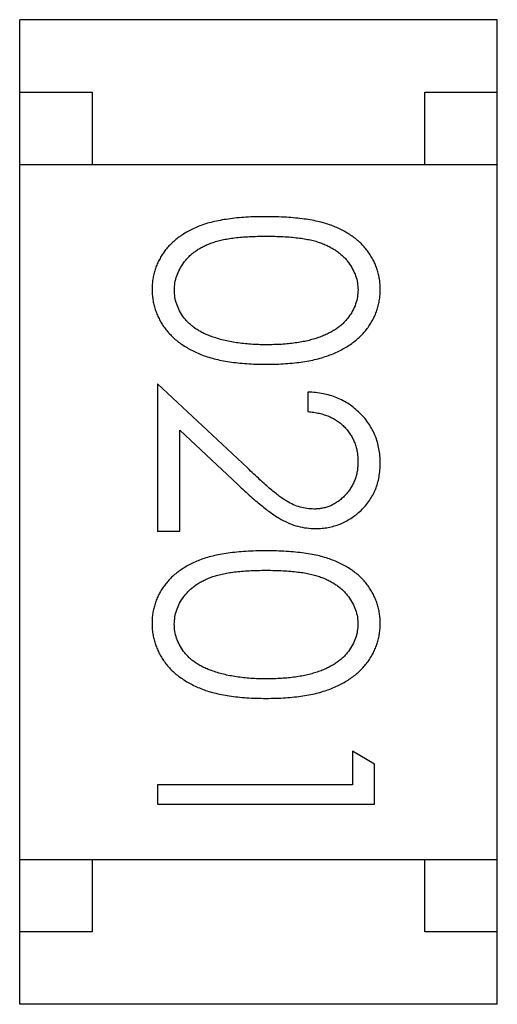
# Model space of a CAD drawing. Header units: millimetres. Extents: x 453.6 to 545.9, y 214.7 to 294.3.
# Tile 22 of 58: x 489.088 to 489.418, y 269.162 to 269.842. Entities that reach past the tile are written whole.
import ezdxf

# ---------------------------------------------------------------- set-up
doc = ezdxf.new("R2010")
doc.units = ezdxf.units.MM
doc.header["$LTSCALE"] = 30.734
doc.layers.get('0').update_dxf_attribs({"linetype": 'CONTINUOUS'})

msp = doc.modelspace()

# ---------------------------------------------------------------- linework, layer by layer
at = {"linetype": 'Continuous'}
for p, q in [((489.08773, 269.16193), (489.08785, 269.84193)), ((489.41785, 269.84187), (489.08785, 269.84193)), ((489.41773, 269.16187), (489.41785, 269.84187)), ((489.08784, 269.79193), (489.13784, 269.79192)), ((489.13784, 269.79192), (489.13783, 269.74192)), ((489.36783, 269.74188), (489.36784, 269.79188)), ((489.36784, 269.79188), (489.41784, 269.79187)), ((489.08783, 269.74193), (489.41783, 269.74187)), ((489.18308, 269.59049), (489.18307, 269.48856)), ((489.24515, 269.5323), (489.18308, 269.59049)), ((489.28693, 269.5847), (489.28693, 269.57124)), ((489.19845, 269.48856), (489.19846, 269.55836)), ((489.19846, 269.55836), (489.23851, 269.52082)), ((489.18307, 269.48856), (489.19845, 269.48856)), ((489.31765, 269.33662), (489.31765, 269.31354)), ((489.33304, 269.32781), (489.31765, 269.33662)), ((489.33303, 269.30007), (489.33304, 269.32781)), ((489.18304, 269.31356), (489.18303, 269.3001)), ((489.31765, 269.31354), (489.18304, 269.31356)), ((489.18303, 269.3001), (489.33303, 269.30007)), ((489.08774, 269.26193), (489.41774, 269.26187)), ((489.13774, 269.26192), (489.13774, 269.21192)), ((489.36774, 269.21188), (489.36774, 269.26188)), ((489.13774, 269.21192), (489.08774, 269.21193)), ((489.41774, 269.21187), (489.36774, 269.21188)), ((489.41773, 269.16187), (489.08773, 269.16193))]:
    msp.add_line(p, q, dxfattribs=at)
for points, knots in [([(489.25804, 269.70586), (489.25566, 269.70584), (489.25102, 269.70582), (489.24426, 269.70551), (489.2379, 269.70502), (489.23196, 269.70429), (489.22642, 269.7034), (489.22127, 269.70235), (489.21655, 269.70102), (489.21222, 269.69951), (489.20822, 269.69781), (489.2045, 269.69595), (489.20103, 269.69395), (489.19783, 269.69176), (489.19485, 269.68946), (489.19212, 269.68699), (489.18969, 269.68433), (489.18749, 269.68155), (489.18557, 269.67862), (489.18388, 269.67561), (489.18242, 269.67252), (489.18129, 269.66932), (489.18037, 269.66605), (489.17972, 269.66269), (489.17931, 269.65924), (489.17927, 269.6569), (489.17925, 269.65572)], [0, 0, 0, 0, 0.068113, 0.132564, 0.193427, 0.250218, 0.303569, 0.353576, 0.400235, 0.443586, 0.484619, 0.524292, 0.56238, 0.599049, 0.63494, 0.669782, 0.704009, 0.737842, 0.771098, 0.803896, 0.836415, 0.868639, 0.900715, 0.933378, 0.966213, 1, 1, 1, 1]), ([(489.33694, 269.65569), (489.33692, 269.65688), (489.33688, 269.65921), (489.33647, 269.66267), (489.33582, 269.66603), (489.33487, 269.66932), (489.33372, 269.67254), (489.33226, 269.67566), (489.33054, 269.67869), (489.32859, 269.68164), (489.32637, 269.68445), (489.32393, 269.68712), (489.32121, 269.68958), (489.31825, 269.69191), (489.31503, 269.69405), (489.3116, 269.69609), (489.3079, 269.69791), (489.30393, 269.69958), (489.29962, 269.70107), (489.29492, 269.70234), (489.28981, 269.70347), (489.28427, 269.70431), (489.27831, 269.705), (489.27192, 269.70551), (489.26512, 269.70581), (489.26045, 269.70584), (489.25804, 269.70586)], [0, 0, 0, 0, 0.033742, 0.066533, 0.099153, 0.13154, 0.164087, 0.196563, 0.229707, 0.263315, 0.297504, 0.331686, 0.366482, 0.4021, 0.438958, 0.476748, 0.515985, 0.556589, 0.599519, 0.645765, 0.695487, 0.748721, 0.805687, 0.866754, 0.931405, 1, 1, 1, 1]), ([(489.19463, 269.65527), (489.19472, 269.65692), (489.19488, 269.66022), (489.19619, 269.6651), (489.19826, 269.66984), (489.20064, 269.6736), (489.20294, 269.67645), (489.20486, 269.67851), (489.20702, 269.68039), (489.20933, 269.68217), (489.21183, 269.6838), (489.21455, 269.68526), (489.21745, 269.68662), (489.22056, 269.68787), (489.22397, 269.68896), (489.22774, 269.68988), (489.23189, 269.69064), (489.23639, 269.69132), (489.24129, 269.69177), (489.24656, 269.69212), (489.25221, 269.69238), (489.2561, 269.69239), (489.2581, 269.6924)], [0, 0, 0, 0, 0.060034, 0.120278, 0.182348, 0.247919, 0.281641, 0.315701, 0.350322, 0.385703, 0.421819, 0.459196, 0.497866, 0.538301, 0.58121, 0.628183, 0.679403, 0.734699, 0.794074, 0.858416, 0.927049, 1, 1, 1, 1]), ([(489.2581, 269.6924), (489.26012, 269.69239), (489.26402, 269.69238), (489.26968, 269.69212), (489.27497, 269.69178), (489.27986, 269.69125), (489.2844, 269.69066), (489.28853, 269.68982), (489.29229, 269.68892), (489.2957, 269.68782), (489.29881, 269.68658), (489.30172, 269.68522), (489.30442, 269.68372), (489.30692, 269.68209), (489.30926, 269.68035), (489.31138, 269.67846), (489.31333, 269.67644), (489.31557, 269.67357), (489.31793, 269.66983), (489.32007, 269.66513), (489.3213, 269.66023), (489.32147, 269.6569), (489.32156, 269.65525)], [0, 0, 0, 0, 0.073302, 0.142286, 0.206253, 0.266017, 0.321612, 0.372532, 0.419497, 0.462398, 0.502825, 0.541489, 0.579034, 0.615143, 0.650298, 0.684912, 0.718701, 0.752189, 0.817245, 0.879117, 0.939613, 1, 1, 1, 1]), ([(489.17925, 269.65572), (489.17927, 269.65453), (489.1793, 269.65215), (489.17975, 269.64864), (489.1804, 269.6452), (489.18133, 269.64185), (489.18255, 269.6386), (489.18398, 269.63539), (489.18574, 269.63231), (489.18772, 269.62929), (489.18997, 269.6264), (489.19251, 269.62367), (489.19527, 269.62107), (489.19833, 269.61867), (489.20163, 269.61641), (489.2052, 269.61434), (489.209, 269.61241), (489.21306, 269.61064), (489.21745, 269.60901), (489.2222, 269.6077), (489.22729, 269.60652), (489.23273, 269.60555), (489.23855, 269.60486), (489.24473, 269.6043), (489.25126, 269.60402), (489.25573, 269.60396), (489.25803, 269.60393)], [0, 0, 0, 0, 0.033824, 0.067298, 0.10028, 0.133019, 0.165736, 0.198792, 0.232372, 0.266409, 0.301016, 0.336196, 0.371972, 0.408574, 0.446394, 0.485225, 0.525372, 0.567224, 0.611081, 0.65775, 0.70702, 0.759235, 0.814484, 0.873227, 0.934937, 1, 1, 1, 1]), ([(489.22038, 269.62308), (489.21933, 269.62347), (489.21729, 269.62423), (489.21435, 269.62556), (489.21163, 269.62702), (489.20911, 269.62863), (489.2068, 269.63038), (489.20466, 269.63222), (489.20274, 269.63424), (489.2005, 269.63704), (489.19815, 269.64073), (489.19616, 269.64544), (489.19484, 269.65029), (489.1947, 269.65361), (489.19463, 269.65527)], [0, 0, 0, 0, 0.075949, 0.148549, 0.218996, 0.286119, 0.351826, 0.416074, 0.478265, 0.540325, 0.660405, 0.774606, 0.887187, 1, 1, 1, 1]), ([(489.25803, 269.60393), (489.26033, 269.60396), (489.26482, 269.60401), (489.27139, 269.6043), (489.27759, 269.60484), (489.28344, 269.60558), (489.28891, 269.60654), (489.29404, 269.60769), (489.29878, 269.60912), (489.30321, 269.6107), (489.30729, 269.61253), (489.31114, 269.61443), (489.31468, 269.61655), (489.318, 269.61878), (489.32102, 269.62121), (489.3238, 269.62377), (489.32632, 269.62649), (489.32855, 269.62937), (489.33055, 269.63234), (489.33225, 269.63543), (489.33371, 269.6386), (489.33487, 269.64186), (489.33581, 269.64519), (489.33648, 269.64862), (489.33688, 269.65213), (489.33692, 269.6545), (489.33694, 269.65569)], [0, 0, 0, 0, 0.065278, 0.127205, 0.186168, 0.241675, 0.294115, 0.343609, 0.390387, 0.434463, 0.476646, 0.517002, 0.555936, 0.593716, 0.630057, 0.665601, 0.700745, 0.734917, 0.768681, 0.802087, 0.834849, 0.867433, 0.900138, 0.932806, 0.966212, 1, 1, 1, 1]), ([(489.32156, 269.65525), (489.32147, 269.65361), (489.3213, 269.65032), (489.32006, 269.64547), (489.31791, 269.64081), (489.31557, 269.63706), (489.31328, 269.63419), (489.31127, 269.63215), (489.30906, 269.63019), (489.30657, 269.62839), (489.30386, 269.6267), (489.30091, 269.62515), (489.29774, 269.6237), (489.29432, 269.62238), (489.29064, 269.62123), (489.28674, 269.62015), (489.28256, 269.61934), (489.27816, 269.6186), (489.27349, 269.61809), (489.26858, 269.61764), (489.26342, 269.61746), (489.25989, 269.61742), (489.25809, 269.6174)], [0, 0, 0, 0, 0.059689, 0.119507, 0.181075, 0.246162, 0.279894, 0.314468, 0.350403, 0.387474, 0.426147, 0.466624, 0.508745, 0.553328, 0.600058, 0.649177, 0.700552, 0.754894, 0.811825, 0.871514, 0.934319, 1, 1, 1, 1]), ([(489.25809, 269.6174), (489.25629, 269.61741), (489.25274, 269.61745), (489.24751, 269.61772), (489.2425, 269.61818), (489.23768, 269.61875), (489.23307, 269.61959), (489.22865, 269.62053), (489.22444, 269.62171), (489.22172, 269.62263), (489.22038, 269.62308)], [0, 0, 0, 0, 0.141157, 0.277773, 0.409244, 0.535676, 0.657497, 0.775458, 0.889412, 1, 1, 1, 1]), ([(489.33692, 269.53577), (489.33688, 269.53745), (489.33681, 269.54074), (489.33614, 269.54557), (489.33501, 269.5502), (489.3335, 269.55463), (489.33148, 269.55884), (489.32907, 269.56286), (489.32621, 269.56669), (489.32291, 269.57023), (489.3193, 269.5735), (489.3154, 269.57638), (489.31125, 269.57881), (489.30685, 269.58084), (489.30222, 269.58247), (489.29734, 269.58363), (489.29222, 269.58444), (489.28872, 269.58461), (489.28693, 269.5847)], [0, 0, 0, 0, 0.06445, 0.126725, 0.187421, 0.247417, 0.306749, 0.366595, 0.427749, 0.490235, 0.553031, 0.614805, 0.676505, 0.738096, 0.801021, 0.864897, 0.931209, 1, 1, 1, 1]), ([(489.28693, 269.57124), (489.28826, 269.57111), (489.29087, 269.57086), (489.29464, 269.57011), (489.29819, 269.56917), (489.30152, 269.56794), (489.3046, 269.56642), (489.30746, 269.56468), (489.3101, 269.56269), (489.31247, 269.56042), (489.3146, 269.55796), (489.31647, 269.55535), (489.31805, 269.55257), (489.31931, 269.54963), (489.3203, 269.54655), (489.32103, 269.54332), (489.32145, 269.53994), (489.32151, 269.53764), (489.32154, 269.53647)], [0, 0, 0, 0, 0.073648, 0.143686, 0.210962, 0.275557, 0.338064, 0.399311, 0.4594, 0.51934, 0.579024, 0.637809, 0.695959, 0.754122, 0.813113, 0.873453, 0.935561, 1, 1, 1, 1]), ([(489.32154, 269.53647), (489.32151, 269.53534), (489.32145, 269.53314), (489.32101, 269.52991), (489.32033, 269.52681), (489.31933, 269.52384), (489.31807, 269.521), (489.31652, 269.5183), (489.31467, 269.51575), (489.31259, 269.51333), (489.31031, 269.51113), (489.30788, 269.50923), (489.30536, 269.50758), (489.30273, 269.50622), (489.29997, 269.5052), (489.29712, 269.50448), (489.29416, 269.50401), (489.29215, 269.50396), (489.29112, 269.50393)], [0, 0, 0, 0, 0.068027, 0.133505, 0.19695, 0.26027, 0.322741, 0.384982, 0.448465, 0.513424, 0.578224, 0.640011, 0.700094, 0.760067, 0.819012, 0.877878, 0.938035, 1, 1, 1, 1]), ([(489.29232, 269.49047), (489.29381, 269.49051), (489.29672, 269.4906), (489.30104, 269.49117), (489.30518, 269.49218), (489.30921, 269.49351), (489.31305, 269.49532), (489.31674, 269.49748), (489.32032, 269.50002), (489.32367, 269.50295), (489.32681, 269.50615), (489.32948, 269.5097), (489.33179, 269.51345), (489.33371, 269.51743), (489.33514, 269.52169), (489.33616, 269.52618), (489.33681, 269.53089), (489.33688, 269.53413), (489.33692, 269.53577)], [0, 0, 0, 0, 0.06271, 0.123347, 0.183401, 0.242828, 0.302097, 0.36242, 0.423725, 0.487032, 0.550491, 0.612709, 0.674265, 0.73617, 0.799211, 0.863483, 0.930525, 1, 1, 1, 1]), ([(489.29112, 269.50393), (489.28949, 269.50399), (489.28626, 269.50412), (489.28147, 269.50516), (489.27682, 269.50686), (489.27301, 269.50884), (489.2699, 269.51088), (489.26721, 269.51277), (489.26428, 269.51512), (489.261, 269.51777), (489.25746, 269.52086), (489.25362, 269.52432), (489.24947, 269.52816), (489.24663, 269.53089), (489.24515, 269.5323)], [0, 0, 0, 0, 0.088014, 0.174976, 0.2638, 0.355443, 0.406413, 0.465519, 0.533076, 0.609353, 0.693899, 0.787171, 0.889197, 1, 1, 1, 1]), ([(489.23851, 269.52082), (489.24005, 269.51939), (489.24302, 269.51662), (489.24737, 269.51267), (489.2515, 269.50911), (489.25538, 269.50592), (489.259, 269.50306), (489.26239, 269.50059), (489.26554, 269.49849), (489.26936, 269.49615), (489.27411, 269.49384), (489.28, 269.49192), (489.28609, 269.49068), (489.29023, 269.49054), (489.29232, 269.49047)], [0, 0, 0, 0, 0.09953, 0.192079, 0.277712, 0.357454, 0.429648, 0.495771, 0.555538, 0.608657, 0.707578, 0.804328, 0.901298, 1, 1, 1, 1]), ([(489.258, 269.47509), (489.25562, 269.47507), (489.25098, 269.47505), (489.24421, 269.47474), (489.23786, 269.47425), (489.23192, 269.47352), (489.22638, 269.47263), (489.22123, 269.47158), (489.21651, 269.47025), (489.21218, 269.46874), (489.20818, 269.46704), (489.20446, 269.46519), (489.20099, 269.46318), (489.19779, 269.46099), (489.19481, 269.45869), (489.19208, 269.45622), (489.18965, 269.45356), (489.18745, 269.45078), (489.18553, 269.44785), (489.18384, 269.44484), (489.18238, 269.44175), (489.18125, 269.43855), (489.18033, 269.43528), (489.17968, 269.43192), (489.17927, 269.42847), (489.17923, 269.42613), (489.17921, 269.42495)], [0, 0, 0, 0, 0.068113, 0.132564, 0.193427, 0.250218, 0.303569, 0.353576, 0.400235, 0.443586, 0.484619, 0.524292, 0.56238, 0.599049, 0.63494, 0.669782, 0.704009, 0.737842, 0.771098, 0.803896, 0.836415, 0.868639, 0.900715, 0.933378, 0.966213, 1, 1, 1, 1]), ([(489.3369, 269.42492), (489.33688, 269.42611), (489.33684, 269.42844), (489.33643, 269.4319), (489.33578, 269.43527), (489.33483, 269.43855), (489.33368, 269.44177), (489.33222, 269.44489), (489.3305, 269.44792), (489.32855, 269.45087), (489.32633, 269.45368), (489.32389, 269.45635), (489.32117, 269.45881), (489.31821, 269.46114), (489.31499, 269.46329), (489.31156, 269.46532), (489.30786, 269.46714), (489.30389, 269.46882), (489.29958, 269.4703), (489.29488, 269.47158), (489.28977, 269.4727), (489.28423, 269.47354), (489.27827, 269.47423), (489.27188, 269.47474), (489.26508, 269.47505), (489.26041, 269.47507), (489.258, 269.47509)], [0, 0, 0, 0, 0.033742, 0.066533, 0.099153, 0.13154, 0.164087, 0.196563, 0.229707, 0.263315, 0.297504, 0.331686, 0.366482, 0.4021, 0.438958, 0.476748, 0.515985, 0.556589, 0.599519, 0.645765, 0.695487, 0.748721, 0.805687, 0.866754, 0.931405, 1, 1, 1, 1]), ([(489.19459, 269.4245), (489.19468, 269.42615), (489.19484, 269.42946), (489.19615, 269.43433), (489.19822, 269.43907), (489.2006, 269.44283), (489.2029, 269.44568), (489.20482, 269.44774), (489.20697, 269.44962), (489.20929, 269.4514), (489.21179, 269.45304), (489.21451, 269.45449), (489.21741, 269.45585), (489.22052, 269.4571), (489.22393, 269.45819), (489.2277, 269.45911), (489.23185, 269.45987), (489.23635, 269.46055), (489.24125, 269.461), (489.24652, 269.46135), (489.25217, 269.46161), (489.25606, 269.46162), (489.25806, 269.46163)], [0, 0, 0, 0, 0.060034, 0.120278, 0.182348, 0.247919, 0.281641, 0.315701, 0.350322, 0.385703, 0.421819, 0.459196, 0.497866, 0.538301, 0.58121, 0.628183, 0.679403, 0.734699, 0.794074, 0.858416, 0.927049, 1, 1, 1, 1]), ([(489.25806, 269.46163), (489.26008, 269.46162), (489.26398, 269.46161), (489.26964, 269.46135), (489.27493, 269.46101), (489.27982, 269.46048), (489.28436, 269.45989), (489.28849, 269.45905), (489.29225, 269.45815), (489.29566, 269.45705), (489.29877, 269.45581), (489.30168, 269.45446), (489.30438, 269.45296), (489.30688, 269.45132), (489.30922, 269.44958), (489.31134, 269.44769), (489.31329, 269.44567), (489.31553, 269.4428), (489.31788, 269.43906), (489.32003, 269.43436), (489.32126, 269.42946), (489.32143, 269.42614), (489.32152, 269.42448)], [0, 0, 0, 0, 0.073302, 0.142286, 0.206253, 0.266017, 0.321612, 0.372532, 0.419497, 0.462398, 0.502825, 0.541489, 0.579034, 0.615143, 0.650298, 0.684912, 0.718701, 0.752189, 0.817245, 0.879117, 0.939613, 1, 1, 1, 1]), ([(489.17921, 269.42495), (489.17923, 269.42376), (489.17926, 269.42138), (489.17971, 269.41787), (489.18036, 269.41443), (489.18129, 269.41108), (489.18251, 269.40783), (489.18394, 269.40462), (489.1857, 269.40154), (489.18768, 269.39852), (489.18993, 269.39563), (489.19247, 269.3929), (489.19523, 269.3903), (489.19829, 269.3879), (489.20159, 269.38564), (489.20516, 269.38357), (489.20896, 269.38164), (489.21302, 269.37987), (489.21741, 269.37825), (489.22216, 269.37693), (489.22725, 269.37575), (489.23269, 269.37478), (489.23851, 269.37409), (489.24469, 269.37353), (489.25122, 269.37325), (489.25569, 269.37319), (489.25799, 269.37317)], [0, 0, 0, 0, 0.033824, 0.067298, 0.10028, 0.133019, 0.165736, 0.198792, 0.232372, 0.266409, 0.301016, 0.336196, 0.371972, 0.408574, 0.446394, 0.485225, 0.525372, 0.567224, 0.611081, 0.65775, 0.70702, 0.759235, 0.814484, 0.873227, 0.934937, 1, 1, 1, 1]), ([(489.22034, 269.39231), (489.21929, 269.3927), (489.21725, 269.39346), (489.21431, 269.39479), (489.21159, 269.39625), (489.20907, 269.39786), (489.20676, 269.39961), (489.20462, 269.40146), (489.2027, 269.40347), (489.20046, 269.40627), (489.19811, 269.40996), (489.19612, 269.41467), (489.1948, 269.41952), (489.19466, 269.42284), (489.19459, 269.4245)], [0, 0, 0, 0, 0.075949, 0.148549, 0.218996, 0.286119, 0.351826, 0.416074, 0.478265, 0.540325, 0.660405, 0.774606, 0.887187, 1, 1, 1, 1]), ([(489.25799, 269.37317), (489.26029, 269.37319), (489.26478, 269.37325), (489.27135, 269.37353), (489.27755, 269.37407), (489.2834, 269.37481), (489.28887, 269.37577), (489.294, 269.37692), (489.29874, 269.37835), (489.30317, 269.37993), (489.30725, 269.38176), (489.3111, 269.38366), (489.31464, 269.38578), (489.31796, 269.38801), (489.32098, 269.39044), (489.32376, 269.393), (489.32628, 269.39572), (489.32851, 269.3986), (489.33051, 269.40157), (489.33221, 269.40466), (489.33367, 269.40783), (489.33483, 269.41109), (489.33577, 269.41443), (489.33644, 269.41785), (489.33684, 269.42136), (489.33688, 269.42373), (489.3369, 269.42492)], [0, 0, 0, 0, 0.065278, 0.127205, 0.186168, 0.241675, 0.294115, 0.343609, 0.390387, 0.434463, 0.476646, 0.517002, 0.555936, 0.593716, 0.630057, 0.665601, 0.700745, 0.734917, 0.768681, 0.802087, 0.834849, 0.867433, 0.900138, 0.932806, 0.966212, 1, 1, 1, 1]), ([(489.32152, 269.42448), (489.32143, 269.42284), (489.32125, 269.41956), (489.32002, 269.4147), (489.31787, 269.41004), (489.31553, 269.40629), (489.31324, 269.40342), (489.31123, 269.40138), (489.30902, 269.39942), (489.30653, 269.39762), (489.30382, 269.39594), (489.30087, 269.39438), (489.29769, 269.39293), (489.29427, 269.39161), (489.29059, 269.39046), (489.2867, 269.38938), (489.28252, 269.38857), (489.27812, 269.38783), (489.27345, 269.38733), (489.26854, 269.38687), (489.26338, 269.3867), (489.25985, 269.38665), (489.25805, 269.38663)], [0, 0, 0, 0, 0.059689, 0.119507, 0.181075, 0.246162, 0.279894, 0.314468, 0.350403, 0.387474, 0.426147, 0.466624, 0.508745, 0.553328, 0.600058, 0.649177, 0.700552, 0.754894, 0.811825, 0.871514, 0.934319, 1, 1, 1, 1]), ([(489.25805, 269.38663), (489.25625, 269.38664), (489.2527, 269.38668), (489.24747, 269.38695), (489.24246, 269.38741), (489.23764, 269.38799), (489.23303, 269.38882), (489.22861, 269.38976), (489.22439, 269.39094), (489.22168, 269.39186), (489.22034, 269.39231)], [0, 0, 0, 0, 0.141157, 0.277773, 0.409244, 0.535676, 0.657497, 0.775458, 0.889412, 1, 1, 1, 1])]:
    msp.add_open_spline(points, degree=3, knots=knots, dxfattribs=at)

doc.saveas('drawing.dxf')
